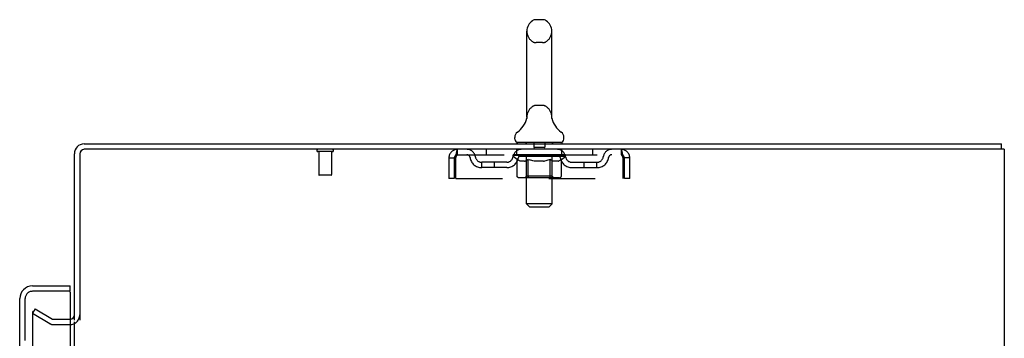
# Model space of a CAD drawing. Header units: inches. Extents: x 0 to 164, y 0 to 106.
# Tile 16 of 17: x 94 to 113, y 70 to 76. Entities that reach past the tile are written whole.
import ezdxf

# ---------------------------------------------------------------- set-up
doc = ezdxf.new("R2010")
doc.units = ezdxf.units.IN
doc.header["$LTSCALE"] = 8.999375
doc.header["$MEASUREMENT"] = 0
doc.linetypes.add('HIDDEN', pattern=[0.2, 0.1, -0.1])
doc.layers.get('0').update_dxf_attribs({"linetype": 'CONTINUOUS'})
doc.layers.add('DEFAULT_2', color=8, linetype='HIDDEN')
doc.layers.add('DOOR_ASSEMBLY', color=7, linetype='CONTINUOUS')

msp = doc.modelspace()

# ---------------------------------------------------------------- linework, layer by layer
at = {"color": 7, "linetype": 'Continuous'}
for p, q in [((104.478, 75.971), (104.35, 75.971)), ((104.173, 74.085), (104.173, 75.748)), ((104.656, 74.085), (104.656, 75.748)), ((104.167, 74.041), (104.167, 74.041)), ((104.171, 74.055), (104.17, 74.055)), ((104.17, 74.055), (104.17, 74.054)), ((104.172, 74.062), (104.171, 74.062)), ((104.172, 74.062), (104.171, 74.061)), ((104.171, 74.061), (104.171, 74.06)), ((104.171, 74.061), (104.171, 74.06)), ((104.171, 74.06), (104.171, 74.059)), ((104.171, 74.06), (104.171, 74.059)), ((104.171, 74.059), (104.171, 74.058)), ((104.171, 74.059), (104.171, 74.057)), ((104.171, 74.058), (104.171, 74.057)), ((104.171, 74.057), (104.171, 74.056)), ((104.171, 74.056), (104.171, 74.055)), ((104.173, 74.074), (104.172, 74.073)), ((104.173, 74.073), (104.172, 74.072)), ((104.172, 74.072), (104.172, 74.071)), ((104.172, 74.072), (104.172, 74.071)), ((104.172, 74.071), (104.172, 74.07)), ((104.172, 74.07), (104.172, 74.069)), ((104.172, 74.07), (104.172, 74.069)), ((104.172, 74.069), (104.172, 74.068)), ((104.172, 74.069), (104.172, 74.067)), ((104.172, 74.068), (104.172, 74.067)), ((104.172, 74.067), (104.172, 74.067)), ((104.172, 74.067), (104.172, 74.066)), ((104.172, 74.066), (104.172, 74.065)), ((104.172, 74.065), (104.172, 74.065)), ((104.172, 74.065), (104.172, 74.064)), ((104.172, 74.064), (104.172, 74.063)), ((104.172, 74.064), (104.172, 74.063)), ((104.172, 74.063), (104.172, 74.062)), ((104.173, 74.081), (104.173, 74.085)), ((104.173, 74.081), (104.173, 74.08)), ((104.173, 74.08), (104.173, 74.079)), ((104.173, 74.08), (104.173, 74.079)), ((104.173, 74.079), (104.173, 74.078)), ((104.173, 74.078), (104.173, 74.077)), ((104.173, 74.077), (104.173, 74.077)), ((104.173, 74.077), (104.173, 74.076)), ((104.173, 74.076), (104.173, 74.075)), ((104.173, 74.075), (104.173, 74.075)), ((104.173, 74.075), (104.173, 74.073)), ((104.656, 74.085), (104.655, 74.081)), ((104.655, 74.08), (104.655, 74.081)), ((104.655, 74.081), (104.655, 74.081)), ((104.656, 74.075), (104.655, 74.076)), ((104.656, 74.074), (104.656, 74.075)), ((104.656, 74.073), (104.656, 74.074)), ((104.656, 74.072), (104.656, 74.073)), ((104.656, 74.073), (104.656, 74.073)), ((104.656, 74.071), (104.656, 74.072)), ((104.656, 74.072), (104.656, 74.072)), ((104.656, 74.07), (104.656, 74.071)), ((104.656, 74.069), (104.656, 74.07)), ((104.656, 74.07), (104.656, 74.07)), ((104.656, 74.068), (104.656, 74.069)), ((104.656, 74.069), (104.656, 74.069)), ((104.656, 74.067), (104.656, 74.068)), ((104.656, 74.068), (104.656, 74.068)), ((104.656, 74.066), (104.656, 74.067)), ((104.656, 74.065), (104.656, 74.066)), ((104.656, 74.065), (104.656, 74.066)), ((104.656, 74.064), (104.656, 74.065)), ((104.656, 74.063), (104.656, 74.064)), ((104.656, 74.063), (104.656, 74.064)), ((104.657, 74.062), (104.656, 74.063)), ((104.657, 74.061), (104.657, 74.062)), ((104.657, 74.06), (104.657, 74.061)), ((104.657, 74.06), (104.657, 74.061)), ((104.657, 74.059), (104.657, 74.06)), ((104.657, 74.058), (104.657, 74.059)), ((104.657, 74.057), (104.657, 74.058)), ((104.657, 74.057), (104.657, 74.058)), ((104.657, 74.056), (104.657, 74.057)), ((104.658, 74.055), (104.657, 74.056)), ((104.658, 74.054), (104.658, 74.055)), ((104.661, 74.041), (104.661, 74.041)), ((103.939, 73.653), (103.939, 73.691)), ((103.977, 73.593), (103.977, 73.563)), ((104.852, 73.593), (103.977, 73.593)), ((104.852, 73.593), (104.852, 73.563)), ((104.889, 73.653), (104.889, 73.691)), ((113.362, 73.459), (113.362, 73.563))]:
    msp.add_line(p, q, dxfattribs=at)
at = {"color": 3, "linetype": 'Continuous'}
for p, q in [((95.414, 70.146), (95.414, 73.374)), ((95.603, 73.563), (113.362, 73.563)), ((113.414, 73.459), (95.608, 73.459)), ((113.414, 73.459), (113.414, 5.667)), ((95.518, 73.369), (95.518, 70.146)), ((95.414, 9.011), (95.414, 70.115))]:
    msp.add_line(p, q, dxfattribs=at)
at = {"color": 7, "linetype": 'Continuous'}
for points in [[(104.655, 74.076), (104.655, 74.077), (104.655, 74.077), (104.655, 74.078), (104.655, 74.079), (104.655, 74.079), (104.655, 74.08)], [(104.655, 74.077), (104.655, 74.077), (104.655, 74.078), (104.655, 74.079), (104.655, 74.079), (104.655, 74.08)], [(104.656, 74.075), (104.656, 74.075), (104.655, 74.076)]]:
    msp.add_lwpolyline(points, dxfattribs=at)
for centre, radius, start, end in [((104.414, 75.748), 0.241, 123.1848, 180), ((104.35, 75.846), 0.125, 90, 123.1848), ((104.478, 75.846), 0.125, 56.8152, 90), ((104.414, 75.748), 0.241, 0, 56.8152), ((103.69, 74.192), 0.5, 306.7414, 344.6791), ((105.138, 74.192), 0.5, 195.3209, 233.2586), ((104.064, 73.691), 0.125, 126.7414, 180), ((104.764, 73.691), 0.125, 0, 53.2586), ((103.999, 73.653), 0.06, 180, 270), ((104.829, 73.653), 0.06, 270, 360), ((95.603, 73.374), 0.085, 90, 180)]:
    msp.add_arc(centre, radius, start, end, dxfattribs=at)
at = {"color": 3, "linetype": 'Continuous'}
for centre, radius, start, end in [((95.603, 73.374), 0.189, 90, 180), ((95.608, 73.369), 0.09, 90, 180), ((95.329, 70.252), 0.085, 274.0496, 360)]:
    msp.add_arc(centre, radius, start, end, dxfattribs=at)
at = {"layer": 'DEFAULT_2', "color": 8, "linetype": 'HIDDEN'}
for p, q in [((104.478, 75.526), (104.35, 75.526)), ((104.478, 74.308), (104.35, 74.308)), ((104.167, 74.042), (104.167, 74.041)), ((104.167, 74.041), (104.167, 74.041)), ((104.167, 74.041), (104.167, 74.041)), ((104.167, 74.04), (104.167, 74.041)), ((104.167, 74.04), (104.167, 74.041)), ((104.661, 74.041), (104.661, 74.04)), ((104.157, 73.593), (104.157, 73.563)), ((104.309, 73.583), (104.309, 73.503)), ((104.519, 73.583), (104.519, 73.503)), ((104.672, 73.593), (104.672, 73.563)), ((100.41, 73.416), (100.126, 73.416)), ((100.144, 73.416), (100.144, 72.969)), ((100.392, 73.416), (100.392, 72.969)), ((102.831, 73.355), (102.831, 73.459)), ((103.383, 73.459), (103.383, 73.355)), ((103.977, 73.355), (103.977, 73.459)), ((104.165, 72.403), (104.165, 73.563)), ((104.509, 73.493), (104.319, 73.493)), ((104.663, 72.403), (104.663, 73.563)), ((104.852, 73.355), (104.852, 73.459)), ((105.445, 73.459), (105.445, 73.355)), ((105.997, 73.459), (105.997, 73.355)), ((102.664, 73.292), (102.664, 72.896)), ((102.664, 73.292), (102.768, 73.292)), ((102.768, 73.292), (102.768, 72.896)), ((102.798, 72.896), (102.798, 73.292)), ((102.831, 73.355), (105.997, 73.355)), ((103.299, 73.104), (103.299, 73.208)), ((103.782, 73.208), (103.299, 73.208)), ((103.549, 73.104), (103.549, 73.208)), ((103.908, 73.318), (103.908, 73.35)), ((103.908, 73.349), (104.153, 73.349)), ((103.985, 73.263), (103.908, 73.318)), ((104.92, 73.318), (103.908, 73.318)), ((103.909, 73.349), (103.909, 73.353)), ((104.005, 73.352), (103.909, 73.353)), ((103.916, 73.35), (103.916, 73.355)), ((103.922, 73.347), (103.922, 73.35)), ((103.922, 73.347), (104.906, 73.347)), ((103.93, 73.347), (103.93, 73.35)), ((103.93, 73.347), (103.93, 73.35)), ((103.938, 73.35), (103.938, 73.355)), ((103.951, 73.347), (103.951, 73.35)), ((103.953, 73.347), (103.953, 73.35)), ((103.976, 73.35), (103.976, 73.355)), ((103.985, 72.938), (103.985, 73.263)), ((103.985, 73.263), (103.997, 73.255)), ((103.987, 73.347), (103.987, 73.35)), ((103.989, 73.347), (103.989, 73.35)), ((104.009, 73.248), (103.997, 73.255)), ((104.005, 73.349), (104.005, 73.352)), ((104.021, 73.242), (104.009, 73.248)), ((104.032, 73.237), (104.02, 73.242)), ((104.026, 73.35), (104.026, 73.355)), ((104.027, 73.347), (104.027, 73.349)), ((104.028, 73.347), (104.028, 73.349)), ((104.03, 73.347), (104.03, 73.349)), ((104.044, 73.232), (104.032, 73.237)), ((104.036, 73.347), (104.036, 73.35)), ((104.036, 73.347), (104.036, 73.349)), ((104.039, 73.347), (104.039, 73.35)), ((104.042, 73.347), (104.042, 73.35)), ((104.055, 73.228), (104.043, 73.232)), ((104.045, 73.347), (104.045, 73.349)), ((104.13, 73.228), (104.055, 73.228)), ((104.056, 73.347), (104.056, 73.349)), ((104.071, 73.347), (104.071, 73.352)), ((104.071, 73.347), (104.071, 73.349)), ((104.087, 73.347), (104.087, 73.349)), ((104.087, 73.347), (104.087, 73.349)), ((104.089, 73.35), (104.089, 73.355)), ((104.096, 73.347), (104.096, 73.35)), ((104.1, 73.347), (104.1, 73.35)), ((104.107, 73.347), (104.107, 73.349)), ((104.116, 73.347), (104.116, 73.353)), ((104.129, 73.347), (104.129, 73.349)), ((104.13, 73.228), (104.141, 73.232)), ((104.131, 73.347), (104.131, 73.349)), ((104.153, 73.237), (104.141, 73.232)), ((104.153, 73.347), (104.153, 73.349)), ((104.164, 73.242), (104.153, 73.237)), ((104.206, 73.349), (104.157, 73.349)), ((104.161, 73.35), (104.161, 73.355)), ((104.164, 72.941), (104.164, 73.315)), ((104.176, 73.248), (104.164, 73.242)), ((104.166, 73.347), (104.166, 73.35)), ((104.17, 73.347), (104.17, 73.35)), ((104.175, 73.347), (104.175, 73.354)), ((104.187, 73.255), (104.176, 73.248)), ((104.178, 73.347), (104.178, 73.349)), ((104.187, 73.347), (104.187, 73.349)), ((104.199, 73.263), (104.187, 73.255)), ((104.199, 72.938), (104.199, 73.263)), ((104.199, 73.263), (104.223, 73.255)), ((104.206, 73.347), (104.206, 73.349)), ((104.266, 73.349), (104.219, 73.349)), ((104.246, 73.248), (104.222, 73.255)), ((104.235, 73.347), (104.235, 73.349)), ((104.241, 73.35), (104.241, 73.355)), ((104.244, 73.347), (104.244, 73.35)), ((104.268, 73.242), (104.245, 73.248)), ((104.246, 73.347), (104.246, 73.354)), ((104.248, 73.347), (104.248, 73.35)), ((104.254, 73.347), (104.254, 73.35)), ((104.266, 73.347), (104.266, 73.349)), ((104.29, 73.237), (104.268, 73.242)), ((104.33, 73.349), (104.287, 73.349)), ((104.313, 73.232), (104.29, 73.237)), ((104.297, 73.347), (104.297, 73.349)), ((104.335, 73.228), (104.313, 73.232)), ((104.323, 73.349), (104.414, 73.355)), ((104.326, 73.35), (104.326, 73.355)), ((104.327, 73.355), (104.326, 73.355)), ((104.327, 73.35), (104.327, 73.355)), ((104.327, 73.347), (104.327, 73.35)), ((104.33, 73.347), (104.33, 73.35)), ((104.331, 73.347), (104.331, 73.35)), ((104.331, 73.347), (104.331, 73.349)), ((104.493, 73.228), (104.335, 73.228)), ((104.397, 73.349), (104.359, 73.349)), ((104.363, 73.347), (104.363, 73.349)), ((104.397, 73.347), (104.397, 73.349)), ((104.412, 73.35), (104.412, 73.35)), ((104.412, 73.347), (104.412, 73.35)), ((104.412, 73.347), (104.412, 73.35)), ((104.414, 73.35), (104.414, 73.355)), ((104.414, 73.355), (104.506, 73.349)), ((104.416, 73.347), (104.416, 73.35)), ((104.416, 73.347), (104.416, 73.35)), ((104.416, 73.35), (104.416, 73.35)), ((104.431, 73.347), (104.431, 73.349)), ((104.431, 73.349), (104.469, 73.349)), ((104.465, 73.347), (104.465, 73.349)), ((104.493, 73.228), (104.515, 73.232)), ((104.497, 73.347), (104.497, 73.35)), ((104.498, 73.347), (104.498, 73.35)), ((104.498, 73.347), (104.498, 73.349)), ((104.498, 73.349), (104.541, 73.349)), ((104.502, 73.35), (104.502, 73.355)), ((104.502, 73.35), (104.502, 73.355)), ((104.502, 73.355), (104.502, 73.355)), ((104.502, 73.347), (104.502, 73.35)), ((104.537, 73.237), (104.515, 73.232)), ((104.531, 73.347), (104.531, 73.349)), ((104.559, 73.242), (104.537, 73.237)), ((104.582, 73.248), (104.559, 73.242)), ((104.562, 73.347), (104.562, 73.349)), ((104.562, 73.349), (104.609, 73.349)), ((104.574, 73.347), (104.574, 73.35)), ((104.58, 73.347), (104.58, 73.35)), ((104.604, 73.255), (104.581, 73.248)), ((104.582, 73.347), (104.582, 73.354)), ((104.584, 73.347), (104.584, 73.35)), ((104.587, 73.35), (104.587, 73.355)), ((104.593, 73.347), (104.593, 73.349)), ((104.627, 73.262), (104.604, 73.255)), ((104.622, 73.347), (104.622, 73.349)), ((104.622, 73.349), (104.671, 73.349)), ((104.627, 72.938), (104.627, 73.262)), ((104.627, 73.262), (104.638, 73.255)), ((104.649, 73.248), (104.638, 73.255)), ((104.641, 73.347), (104.641, 73.349)), ((104.66, 73.242), (104.649, 73.248)), ((104.65, 73.347), (104.65, 73.349)), ((104.653, 73.347), (104.653, 73.354)), ((104.658, 73.347), (104.658, 73.35)), ((104.671, 73.237), (104.66, 73.242)), ((104.662, 73.347), (104.662, 73.35)), ((104.664, 72.941), (104.664, 73.315)), ((104.667, 73.35), (104.667, 73.355)), ((104.682, 73.232), (104.671, 73.237)), ((104.675, 73.347), (104.675, 73.349)), ((104.675, 73.349), (104.836, 73.349)), ((104.693, 73.228), (104.682, 73.232)), ((104.776, 73.228), (104.693, 73.228)), ((104.697, 73.347), (104.697, 73.349)), ((104.7, 73.347), (104.7, 73.349)), ((104.712, 73.347), (104.712, 73.353)), ((104.721, 73.347), (104.721, 73.349)), ((104.728, 73.347), (104.728, 73.35)), ((104.732, 73.347), (104.732, 73.35)), ((104.739, 73.35), (104.739, 73.355)), ((104.741, 73.347), (104.741, 73.349)), ((104.741, 73.347), (104.741, 73.349)), ((104.757, 73.347), (104.757, 73.352)), ((104.757, 73.347), (104.757, 73.349)), ((104.772, 73.347), (104.772, 73.349)), ((104.776, 73.228), (104.786, 73.232)), ((104.783, 73.347), (104.783, 73.349)), ((104.797, 73.237), (104.786, 73.232)), ((104.787, 73.347), (104.787, 73.35)), ((104.789, 73.347), (104.789, 73.35)), ((104.792, 73.347), (104.792, 73.35)), ((104.792, 73.347), (104.792, 73.349)), ((104.808, 73.242), (104.797, 73.237)), ((104.798, 73.347), (104.798, 73.349)), ((104.8, 73.347), (104.8, 73.349)), ((104.801, 73.347), (104.801, 73.349)), ((104.802, 73.35), (104.802, 73.355)), ((104.819, 73.248), (104.808, 73.242)), ((104.83, 73.255), (104.819, 73.248)), ((104.841, 73.262), (104.83, 73.255)), ((104.839, 73.347), (104.839, 73.35)), ((104.841, 73.347), (104.841, 73.35)), ((104.841, 73.262), (104.92, 73.318)), ((104.841, 72.938), (104.841, 73.262)), ((104.852, 73.35), (104.852, 73.355)), ((104.875, 73.347), (104.875, 73.35)), ((104.877, 73.347), (104.877, 73.35)), ((104.89, 73.35), (104.89, 73.355)), ((104.898, 73.347), (104.898, 73.35)), ((104.899, 73.347), (104.899, 73.35)), ((104.906, 73.347), (104.906, 73.35)), ((104.913, 73.35), (104.913, 73.355)), ((104.92, 73.318), (104.92, 73.355)), ((105.046, 73.208), (105.529, 73.208)), ((105.279, 73.104), (105.279, 73.208)), ((105.529, 73.104), (105.529, 73.208)), ((106.03, 73.292), (106.03, 72.896)), ((106.06, 72.896), (106.06, 73.292)), ((106.164, 73.292), (106.06, 73.292)), ((106.164, 72.896), (106.164, 73.292)), ((103.782, 73.104), (103.299, 73.104)), ((105.046, 73.104), (105.529, 73.104)), ((100.382, 72.959), (100.154, 72.959)), ((102.768, 72.896), (102.664, 72.896)), ((102.798, 72.896), (106.03, 72.896)), ((104.807, 72.909), (104.019, 72.909)), ((104.164, 72.941), (104.132, 72.909)), ((104.664, 72.941), (104.164, 72.941)), ((104.61, 72.909), (104.612, 72.909)), ((104.616, 72.911), (104.618, 72.912)), ((104.618, 72.912), (104.62, 72.914)), ((104.664, 72.941), (104.696, 72.909)), ((106.164, 72.896), (106.06, 72.896)), ((104.225, 72.343), (104.165, 72.403)), ((104.663, 72.403), (104.165, 72.403)), ((104.225, 72.343), (104.603, 72.343)), ((104.603, 72.343), (104.663, 72.403)), ((94.654, 70.368), (94.602, 70.277)), ((94.654, 70.368), (94.993, 70.171)), ((94.602, 70.297), (94.602, 8.829)), ((94.941, 70.081), (94.602, 70.277)), ((95.01, 70.167), (95.329, 70.167)), ((95.01, 70.063), (95.329, 70.063))]:
    msp.add_line(p, q, dxfattribs=at)
for points in [[(102.798, 73.292), (102.8, 73.311), (102.803, 73.329), (102.805, 73.347), (102.807, 73.364), (102.81, 73.381), (102.812, 73.396), (102.815, 73.41), (102.817, 73.423), (102.819, 73.433), (102.822, 73.442), (102.824, 73.45), (102.826, 73.455), (102.829, 73.458), (102.831, 73.459)], [(105.997, 73.459), (105.999, 73.458), (106.002, 73.455), (106.004, 73.45), (106.006, 73.442), (106.009, 73.433), (106.011, 73.423), (106.014, 73.41), (106.016, 73.396), (106.018, 73.381), (106.021, 73.364), (106.023, 73.347), (106.025, 73.329), (106.028, 73.311), (106.03, 73.292)], [(102.798, 73.292), (102.8, 73.299), (102.803, 73.306), (102.805, 73.313), (102.807, 73.319), (102.81, 73.326), (102.812, 73.331), (102.815, 73.337), (102.817, 73.341), (102.819, 73.345), (102.822, 73.349), (102.824, 73.351), (102.826, 73.353), (102.829, 73.355), (102.831, 73.355)], [(105.997, 73.355), (105.999, 73.355), (106.002, 73.353), (106.004, 73.351), (106.006, 73.349), (106.009, 73.345), (106.011, 73.341), (106.014, 73.337), (106.016, 73.331), (106.018, 73.326), (106.021, 73.319), (106.023, 73.313), (106.025, 73.306), (106.028, 73.299), (106.03, 73.292)], [(104.019, 72.909), (104.015, 72.909), (104.011, 72.91), (104.007, 72.911), (104.003, 72.912), (104, 72.914), (103.996, 72.917), (103.993, 72.919), (103.99, 72.923), (103.988, 72.926), (103.987, 72.93), (103.986, 72.934), (103.985, 72.938)], [(104.216, 72.909), (104.214, 72.909), (104.212, 72.91), (104.21, 72.911), (104.208, 72.912), (104.206, 72.914), (104.205, 72.917), (104.203, 72.919), (104.202, 72.923), (104.201, 72.926), (104.2, 72.93), (104.199, 72.934), (104.199, 72.938)], [(104.612, 72.909), (104.614, 72.91), (104.616, 72.911)], [(104.62, 72.914), (104.621, 72.917), (104.623, 72.919), (104.624, 72.923), (104.625, 72.926)], [(104.621, 72.917), (104.623, 72.919), (104.624, 72.923)], [(104.625, 72.926), (104.626, 72.93), (104.627, 72.934), (104.627, 72.938)], [(104.626, 72.93), (104.627, 72.934), (104.627, 72.938)], [(104.807, 72.909), (104.811, 72.909), (104.815, 72.91), (104.819, 72.911), (104.823, 72.912), (104.826, 72.914), (104.83, 72.917), (104.833, 72.919), (104.836, 72.923), (104.838, 72.926), (104.839, 72.93), (104.841, 72.934), (104.841, 72.938)], [(94.619, 70.317), (94.617, 70.317), (94.615, 70.317), (94.613, 70.316), (94.611, 70.316), (94.61, 70.314), (94.608, 70.313), (94.607, 70.312), (94.605, 70.31), (94.604, 70.308), (94.603, 70.306), (94.603, 70.304), (94.602, 70.302), (94.602, 70.3), (94.602, 70.297)], [(94.627, 70.315), (94.625, 70.316), (94.623, 70.317), (94.621, 70.317), (94.619, 70.317), (94.619, 70.317)]]:
    msp.add_lwpolyline(points, dxfattribs=at)
for centre, radius, start, end in [((104.414, 75.748), 0.241, 180, 236.8152), ((104.414, 75.748), 0.241, 303.1848, 360), ((104.35, 75.651), 0.125, 236.8152, 270), ((104.478, 75.651), 0.125, 270, 303.1848), ((104.414, 74.085), 0.241, 123.1848, 180), ((104.35, 74.183), 0.125, 90, 123.1848), ((104.478, 74.183), 0.125, 56.8152, 90), ((104.414, 74.085), 0.241, 0, 56.8152), ((104.135, 73.563), 0.03, 0, 90), ((104.299, 73.583), 0.01, 0, 90), ((104.529, 73.583), 0.01, 90, 180), ((104.693, 73.563), 0.03, 90, 180), ((100.126, 73.437), 0.0215, 90, 270), ((100.41, 73.437), 0.0215, 270, 90), ((102.831, 73.292), 0.167, 90, 180), ((103.01, 73.292), 0.167, 8.0716, 90), ((104.072, 73.292), 0.167, 90, 171.9284), ((104.319, 73.503), 0.01, 180, 270), ((104.509, 73.503), 0.01, 270, 360), ((104.757, 73.292), 0.167, 8.0716, 90), ((105.818, 73.292), 0.167, 90, 171.9284), ((105.997, 73.292), 0.167, 0, 90), ((102.831, 73.292), 0.063, 90, 180), ((103.011, 73.292), 0.0625, 7.9863, 90), ((103.299, 73.333), 0.229, 187.9863, 270), ((103.299, 73.333), 0.125, 188.0716, 270), ((103.782, 73.333), 0.125, 270, 351.9284), ((103.782, 73.333), 0.229, 270, 352.0137), ((104.071, 73.292), 0.0625, 90, 172.0137), ((104.132, 73.315), 0.0318, 0, 90), ((104.696, 73.315), 0.0318, 90, 180), ((104.757, 73.292), 0.0625, 7.9863, 90), ((105.046, 73.333), 0.229, 187.9863, 270), ((105.046, 73.333), 0.125, 188.0716, 270), ((105.529, 73.333), 0.125, 270, 351.9284), ((105.529, 73.333), 0.229, 270, 352.0137), ((105.817, 73.292), 0.0625, 90, 172.0137), ((105.997, 73.292), 0.063, 0, 90), ((100.154, 72.969), 0.01, 180, 270), ((100.382, 72.969), 0.01, 270, 360), ((95.01, 70.2), 0.033, 240, 270), ((95.329, 70.252), 0.189, 270, 360), ((95.01, 70.2), 0.137, 240, 270)]:
    msp.add_arc(centre, radius, start, end, dxfattribs=at)
for centre, major_axis, ratio, start_param, end_param in [((104.414, 73.355), (0.506, 0.005), 0.05963, 9.249616, 9.431313), ((104.414, 73.355), (0.506, 0), 0.060556, -3.083241, -2.96706), ((103.873, 73.345), (0.158, 0.002), 0.05963, 0.25549, 1.295341), ((104.414, 73.355), (0.506, 0.011), 0.05688, 2.791345, 2.965878), ((103.927, 73.345), (0.158, -0.002), 0.05963, 0.605815, 1.645666), ((104.414, 73.355), (0.506, -0.005), 0.05963, -2.96643, -2.791898), ((103.873, 73.34), (0.158, 0.003), 0.05688, 1.20151, 1.294789), ((103.927, 73.34), (0.158, 0), 0.060556, 1.551758, 1.645036), ((103.892, 73.34), (0.158, 0.002), 0.05963, 1.170259, 1.376596), ((103.928, 73.342), (0.131, 0.001), 0.05963, 1.065228, 1.614276), ((103.959, 73.342), (0.131, 0), 0.060556, 1.240391, 1.789438), ((103.912, 73.342), (0.131, 0.003), 0.05688, 0.890143, 1.43919), ((103.87, 73.345), (0.158, 0.003), 0.05688, 0.080405, 1.120256), ((104.414, 73.355), (0.506, 0.015), 0.052395, 2.616403, 2.790936), ((103.977, 73.345), (0.158, -0.003), 0.05688, 0.7809, 1.820751), ((104.414, 73.355), (0.506, -0.011), 0.05688, -2.791345, -2.616812), ((103.87, 73.34), (0.158, 0.005), 0.052395, 1.026568, 1.119847), ((103.977, 73.34), (0.158, -0.002), 0.05963, 1.72692, 1.820198), ((103.912, 73.342), (0.131, 0.004), 0.052395, 0.715201, 1.264248), ((104.003, 73.342), (0.131, -0.001), 0.05963, 1.415553, 1.9646), ((104.414, 73.355), (0.506, 0.02), 0.046319, 2.441654, 2.616187), ((104.041, 73.345), (0.158, -0.005), 0.052395, 0.955842, 1.995693), ((103.883, 73.345), (0.158, 0.005), 0.052395, -0.094537, 0.945314), ((104.414, 73.355), (0.506, -0.015), 0.052395, -2.616403, -2.44187), ((103.883, 73.34), (0.158, 0.006), 0.046319, 0.851819, 0.945098), ((104.041, 73.34), (0.158, -0.003), 0.05688, 1.902006, 1.995284), ((103.927, 73.342), (0.131, 0.005), 0.046319, 0.540452, 1.089499), ((104.06, 73.342), (0.131, -0.003), 0.05688, 1.590638, 2.139686), ((103.892, 73.345), (0.158, 0), 0.060556, 0.430652, 0.777569), ((104.414, 73.355), (0.506, 0.024), 0.038841, 2.267123, 2.441656), ((104.115, 73.345), (0.158, -0.006), 0.046319, 1.130591, 2.170442), ((103.913, 73.345), (0.158, 0.006), 0.046319, -0.269286, 0.770565), ((104.414, 73.355), (0.506, -0.02), 0.046319, -2.441654, -2.267121), ((103.913, 73.34), (0.158, 0.007), 0.038841, 0.677289, 0.770567), ((104.115, 73.34), (0.158, -0.005), 0.052395, 2.076947, 2.170226), ((103.956, 73.342), (0.131, 0.006), 0.038841, 0.365921, 0.914969), ((104.128, 73.342), (0.131, -0.004), 0.052395, 1.76558, 2.314627), ((104.414, 73.355), (0.506, 0.027), 0.030195, 2.09281, 2.267343), ((104.199, 73.345), (0.158, -0.007), 0.038841, 1.305122, 2.344973), ((103.958, 73.345), (0.158, 0.007), 0.038841, -0.443817, 0.596034), ((104.414, 73.355), (0.506, -0.024), 0.038841, -2.267123, -2.092591), ((103.958, 73.34), (0.158, 0.008), 0.030195, 0.502975, 0.596254), ((104.199, 73.34), (0.158, -0.006), 0.046319, 2.251696, 2.344975), ((104, 73.342), (0.131, 0.007), 0.030195, 0.191608, 0.740655), ((104.204, 73.342), (0.131, -0.005), 0.046319, 1.940329, 2.489376), ((104.017, 73.345), (0.158, 0.008), 0.030195, -0.61813, 0.421721), ((104.414, 73.355), (0.506, 0.029), 0.020645, 1.918687, 2.09322), ((104.289, 73.345), (0.158, -0.008), 0.030195, 1.479435, 2.519286), ((104.414, 73.355), (0.506, -0.027), 0.030195, -2.09281, -1.918277), ((104.017, 73.34), (0.158, 0.009), 0.020645, 0.328852, 0.422131), ((104.289, 73.34), (0.158, -0.007), 0.038841, 2.426227, 2.519505), ((104.056, 73.342), (0.131, 0.007), 0.020645, 0.017485, 0.566532), ((104.287, 73.342), (0.131, -0.006), 0.038841, 2.11486, 2.663907), ((104.087, 73.345), (0.158, 0.009), 0.020645, -0.792253, 0.247598), ((104.414, 73.355), (0.506, 0.03), 0.010478, 1.744704, 1.919237), ((104.384, 73.345), (0.158, -0.009), 0.020645, 1.653558, 2.693409), ((104.414, 73.355), (0.506, -0.029), 0.020645, -1.918687, -1.744154), ((104.087, 73.34), (0.158, 0.009), 0.010478, 0.154869, 0.248148), ((104.384, 73.34), (0.158, -0.008), 0.030195, 2.60054, 2.693819), ((104.123, 73.342), (0.131, 0.008), 0.010478, 6.126688, 6.675735), ((104.373, 73.342), (0.131, -0.007), 0.030195, 2.289173, 2.83822), ((104.168, 73.345), (0.158, 0.009), 0.010478, -0.966236, -0.000846), ((104.479, 73.345), (0.158, -0.009), 0.010478, 1.827541, 2.867392), ((104.414, 73.355), (0.506, -0.03), 0.010478, -1.744704, -1.570171), ((104.479, 73.34), (0.158, -0.009), 0.020645, 2.774664, 2.867942), ((104.461, 73.342), (0.131, -0.007), 0.020645, 2.463296, 3.012344), ((104.349, 73.345), (0.158, 0.009), 0.010478, 0.274201, 1.314052), ((104.281, 73.342), (0.131, 0.008), 0.010478, -0.000483, 0.504314), ((104.256, 73.34), (0.158, 0.009), 0.010478, 0.099668, 0.192946), ((104.414, 73.355), (0.506, 0.03), 0.010478, -1.571421, -1.396888), ((104.572, 73.34), (0.158, -0.009), 0.010478, 2.948646, 3.041925), ((104.547, 73.342), (0.131, -0.008), 0.010478, 2.637279, 3.142076), ((104.445, 73.345), (0.158, 0.009), 0.020645, 0.448184, 1.488034), ((104.367, 73.342), (0.131, 0.007), 0.020645, 0.129249, 0.678296), ((104.349, 73.34), (0.158, 0.009), 0.020645, 0.273651, 0.366929), ((104.414, 73.355), (0.506, 0.029), 0.020645, -1.397439, -1.222906), ((104.66, 73.345), (0.158, -0.009), 0.010478, -3.140747, -2.175357), ((104.414, 73.355), (0.506, -0.03), 0.010478, 1.222355, 1.396888), ((104.539, 73.345), (0.158, 0.008), 0.030195, 0.622307, 1.662158), ((104.455, 73.342), (0.131, 0.007), 0.030195, 0.303372, 0.852419), ((104.706, 73.342), (0.131, -0.008), 0.010478, 2.749043, 3.29809), ((104.741, 73.345), (0.158, -0.009), 0.020645, 2.893995, 3.933846), ((104.445, 73.34), (0.158, 0.008), 0.030195, 0.447774, 0.541052), ((104.741, 73.34), (0.158, -0.009), 0.010478, 2.893445, 2.986723), ((104.414, 73.355), (0.506, 0.027), 0.030195, -1.223315, -1.048783), ((104.414, 73.355), (0.506, -0.029), 0.020645, 1.048373, 1.222906), ((104.629, 73.345), (0.158, 0.007), 0.038841, 0.79662, 1.836471), ((104.541, 73.342), (0.131, 0.006), 0.038841, 0.477686, 1.026733), ((104.772, 73.342), (0.131, -0.007), 0.020645, 2.57506, 3.124108), ((104.812, 73.345), (0.158, -0.008), 0.030195, 2.719872, 3.759723), ((104.713, 73.345), (0.158, 0.006), 0.046319, 0.971151, 2.011002), ((104.539, 73.34), (0.158, 0.007), 0.038841, 0.622087, 0.715366), ((104.812, 73.34), (0.158, -0.009), 0.020645, 2.719462, 2.812741), ((104.414, 73.355), (0.506, 0.024), 0.038841, -1.049002, -0.874469), ((104.414, 73.355), (0.506, -0.027), 0.030195, 0.87425, 1.048783), ((104.624, 73.342), (0.131, 0.005), 0.046319, 0.652216, 1.201263), ((104.787, 73.345), (0.158, 0.005), 0.052395, 1.1459, 2.185751), ((104.828, 73.342), (0.131, -0.007), 0.030195, 2.400937, 2.949985), ((104.87, 73.345), (0.158, -0.007), 0.038841, 2.545558, 3.585409), ((104.7, 73.342), (0.131, 0.004), 0.052395, 0.826965, 1.376012), ((104.629, 73.34), (0.158, 0.006), 0.046319, 0.796618, 0.889896), ((104.87, 73.34), (0.158, -0.008), 0.030195, 2.545339, 2.638617), ((104.851, 73.345), (0.158, 0.003), 0.05688, 1.320842, 2.360692), ((104.414, 73.355), (0.506, 0.02), 0.046319, -0.874471, -0.699939), ((104.414, 73.355), (0.506, -0.024), 0.038841, 0.699936, 0.874469), ((104.915, 73.345), (0.158, -0.006), 0.046319, 2.371028, 3.410879), ((104.872, 73.342), (0.131, -0.006), 0.038841, 2.226624, 2.775671), ((104.901, 73.345), (0.158, 0.002), 0.05963, 1.495927, 2.535778), ((104.768, 73.342), (0.131, 0.003), 0.05688, 1.001907, 1.550954), ((104.945, 73.345), (0.158, -0.005), 0.052395, 2.196279, 3.23613), ((104.713, 73.34), (0.158, 0.005), 0.052395, 0.971367, 1.064645), ((104.901, 73.342), (0.131, -0.005), 0.046319, 2.052093, 2.601141), ((104.936, 73.345), (0.158, 0), 0.060556, 1.671089, 2.71094), ((104.915, 73.34), (0.158, -0.007), 0.038841, 2.371026, 2.464304), ((104.959, 73.345), (0.158, -0.003), 0.05688, 2.021337, 3.061188), ((104.414, 73.355), (0.506, 0.015), 0.052395, -0.699723, -0.52519), ((104.414, 73.355), (0.506, -0.02), 0.046319, 0.525406, 0.699939), ((104.956, 73.345), (0.158, -0.002), 0.05963, 1.846251, 2.886102), ((104.825, 73.342), (0.131, 0.001), 0.05963, 1.176993, 1.72604), ((104.916, 73.342), (0.131, -0.004), 0.052395, 1.877344, 2.426392), ((104.869, 73.342), (0.131, 0), 0.060556, 1.352155, 1.901202), ((104.916, 73.342), (0.131, -0.003), 0.05688, 1.702402, 2.25145), ((104.9, 73.342), (0.131, -0.001), 0.05963, 1.527317, 2.076364), ((104.787, 73.34), (0.158, 0.003), 0.05688, 1.146309, 1.239587), ((104.945, 73.34), (0.158, -0.006), 0.046319, 2.196495, 2.289773), ((104.414, 73.355), (0.506, 0.011), 0.05688, -0.524781, -0.350248), ((104.414, 73.355), (0.506, -0.015), 0.052395, 0.350657, 0.52519), ((104.851, 73.34), (0.158, 0.002), 0.05963, 1.321394, 1.414673), ((104.959, 73.34), (0.158, -0.005), 0.052395, 2.021746, 2.115024), ((104.414, 73.355), (0.506, 0.005), 0.05963, -0.349695, -0.175162), ((104.414, 73.355), (0.506, -0.011), 0.05688, 0.175715, 0.350248), ((104.901, 73.34), (0.158, 0), 0.060556, 1.496556, 1.589835), ((104.956, 73.34), (0.158, -0.003), 0.05688, 1.846804, 1.940083), ((104.936, 73.34), (0.158, -0.002), 0.05963, 1.671719, 1.764997), ((104.414, 73.355), (0.506, 0), 0.060556, -0.174533, 0), ((104.414, 73.355), (0.506, -0.005), 0.05963, 0.000629, 0.175162)]:
    msp.add_ellipse(centre, major_axis=major_axis, ratio=ratio, start_param=start_param, end_param=end_param, dxfattribs=at)
at = {"layer": 'DOOR_ASSEMBLY', "color": 3, "linetype": 'Continuous'}
for p, q in [((94.603, 70.813), (95.335, 70.813)), ((94.356, 8.559), (94.356, 70.566)), ((95.335, 70.689), (95.335, 8.437))]:
    msp.add_line(p, q, dxfattribs=at)
at = {"layer": 'DOOR_ASSEMBLY', "color": 8, "linetype": 'HIDDEN'}
for p, q in [((95.315, 70.709), (94.603, 70.709)), ((94.46, 8.559), (94.46, 70.566))]:
    msp.add_line(p, q, dxfattribs=at)
at = {"layer": 'DOOR_ASSEMBLY', "color": 7, "linetype": 'Continuous'}
for q in [(95.315, 70.709), (95.335, 70.813)]:
    msp.add_line((95.335, 70.709), q, dxfattribs=at)
at = {"layer": 'DOOR_ASSEMBLY', "color": 3, "linetype": 'Continuous'}
for centre, radius, start, end in [((94.603, 70.566), 0.246, 90, 180), ((95.315, 70.689), 0.02, 0, 90)]:
    msp.add_arc(centre, radius, start, end, dxfattribs=at)
at = {"layer": 'DOOR_ASSEMBLY', "color": 8, "linetype": 'HIDDEN'}
msp.add_arc((94.603, 70.566), 0.142, 90, 180, dxfattribs=at)
at = {"layer": 'DOOR_ASSEMBLY', "color": 7, "linetype": 'Continuous'}
msp.add_arc((94.52, 70.423), 0.26, 87.3764, 90, dxfattribs=at)

doc.saveas('drawing.dxf')
